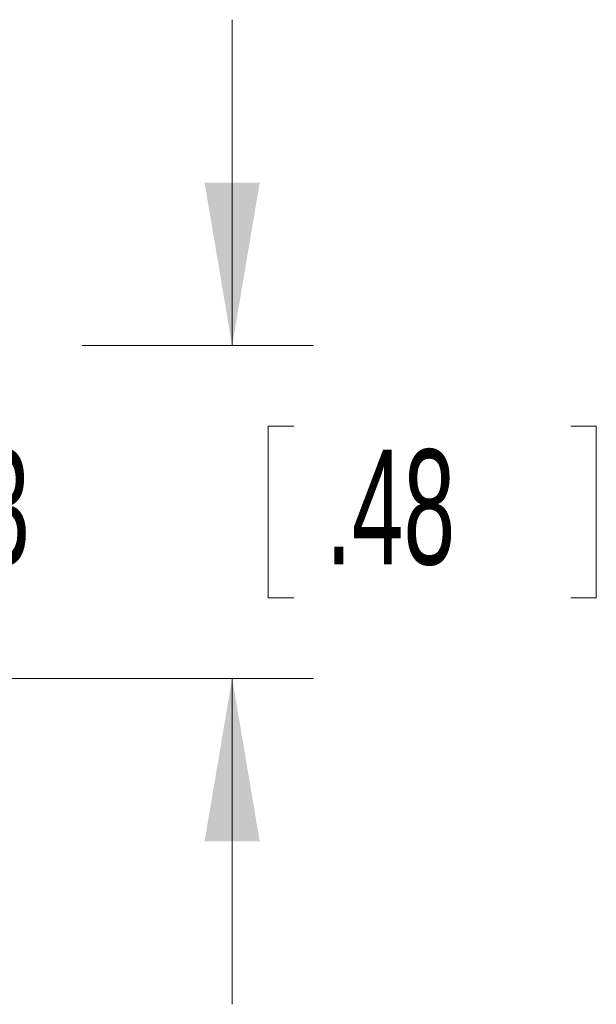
# Model space of a CAD drawing. Header units: millimetres. Extents: x 10 to 272, y 8 to 208.
# Tile 18 of 25: x 105 to 116, y 155 to 174. Entities that reach past the tile are written whole.
import ezdxf

# ---------------------------------------------------------------- set-up
doc = ezdxf.new("R2010")
doc.units = ezdxf.units.MM
doc.styles.add('SLDTEXTSTYLE1', font='TXT', dxfattribs={"width": 0.605})
doc.dimstyles.new('SLDDIMSTYLE2', dxfattribs={"dimtxt": 2.054655, "dimasz": 3, "dimexe": 0, "dimexo": 0.0625, "dimgap": 0.513664, "dimtad": 0, "dimtih": 1, "dimtoh": 1, "dimlfac": 2, "dimrnd": 1e-09, "dimzin": 12, "dimdsep": 46, "dimtxsty": 'SLDTEXTSTYLE1', "dimsah": 1, "dimcen": 0.09, "dimadec": 0, "dimazin": 3, "dimtfac": 1, "dimtmove": 0, "dimatfit": 0, "dimfxl": 1, "dimfrac": 2, "dimtolj": 1, "dimtzin": 12, "dimarcsym": 0})

# ---------------------------------------------------------------- blocks, each defined once
blk = doc.blocks.new('*D21')
at = {"color": 7, "linetype": 'Continuous', "lineweight": 0}
for p, q in [((109.169, 167.537), (109.169, 173.537)), ((106.41, 167.537), (110.669, 167.537)), ((110.306, 166.052), (109.835, 166.052)), ((109.835, 166.052), (109.835, 162.897)), ((115.401, 166.052), (115.872, 166.052)), ((115.872, 166.052), (115.872, 162.897)), ((109.835, 162.897), (110.306, 162.897)), ((115.872, 162.897), (115.401, 162.897)), ((94.257, 161.412), (110.669, 161.412)), ((109.169, 161.412), (109.169, 155.412))]:
    blk.add_line(p, q, dxfattribs=at)
for points in [[(109.169, 167.537), (109.677, 170.537), (108.661, 170.537)], [(109.169, 161.412), (108.661, 158.412), (109.677, 158.412)]]:
    blk.add_solid(points, dxfattribs=at)
at = {"color": 7, "linetype": 'Continuous', "lineweight": 0, "char_height": 2.1167, "attachment_point": 1, "style": 'SLDTEXTSTYLE1'}
for s, insert in [('12.3', (102.114, 165.625, -17.7)), ('.48', (110.894, 165.625, -17.7))]:
    blk.add_mtext(s, dxfattribs=dict(at, insert=insert))

msp = doc.modelspace()

# ---------------------------------------------------------------- dimensions: what is measured, and where the dimension line sits
at = {"color": 7, "linetype": 'Continuous', "lineweight": 0}
dim = msp.add_linear_dim(base=(109.1691, 167.5371), p1=(92.257, 161.4121), p2=(104.4098, 167.5371), angle=90, dimstyle='SLDDIMSTYLE2', dxfattribs=at)
dim.commit()
dim.dimension.update_dxf_attribs({"geometry": '*D21', "text_midpoint": (109.1691, 164.4746), "dimtype": 160})

doc.saveas('drawing.dxf')
